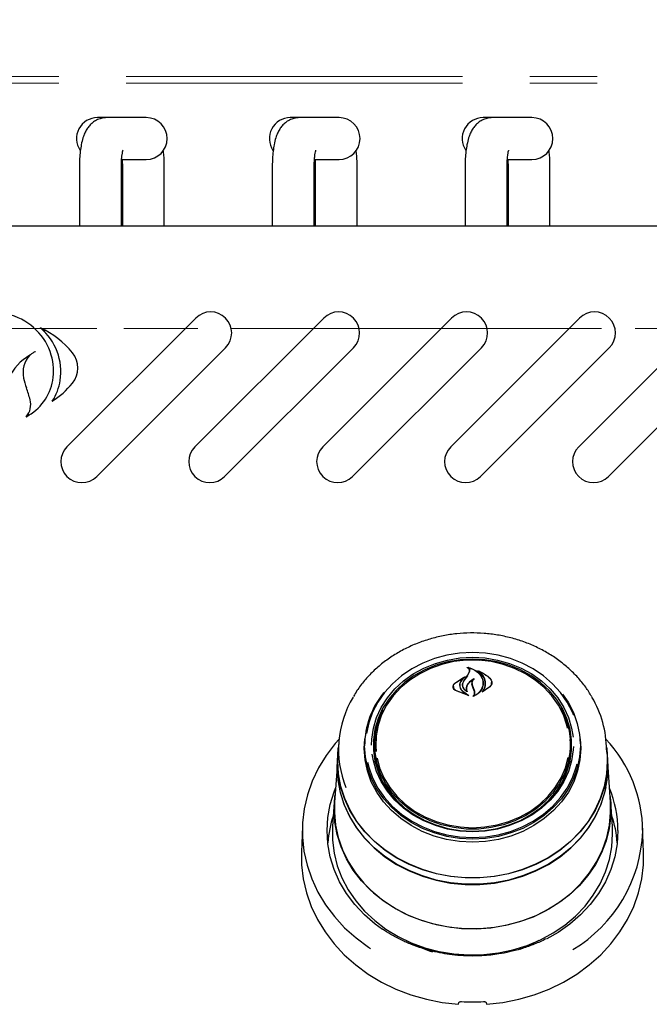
# Model space of a CAD drawing. Header units: inches. Extents: x 35 to 165, y 14 to 115.
# Tile 6 of 39: x 67 to 73, y 36 to 45. Entities that reach past the tile are written whole.
import ezdxf

# ---------------------------------------------------------------- set-up
doc = ezdxf.new("R2010")
doc.units = ezdxf.units.IN
doc.header["$LTSCALE"] = 12
doc.header["$MEASUREMENT"] = 0
doc.linetypes.add('HIDDEN', pattern=[0.075, 0.05, -0.025])
doc.linetypes.add('PHANTOM', pattern=[0.5, 0.25, -0.05, 0.05, -0.05, 0.05, -0.05])
doc.layers.add('FORMAT', color=7, linetype='Continuous')
doc.styles.add('SLDTEXTSTYLE0', font='TXT', dxfattribs={"width": 0.75})
doc.dimstyles.new('SLDDIMSTYLE1', dxfattribs={"dimtxt": 1.17, "dimasz": 1.56, "dimexe": 0, "dimexo": 0.0625, "dimgap": 0.2925, "dimtad": 0, "dimtih": 1, "dimtoh": 1, "dimdec": 3, "dimrnd": 1e-09, "dimzin": 12, "dimdsep": 46, "dimlunit": 5, "dimtxsty": 'SLDTEXTSTYLE0', "dimsah": 1, "dimcen": 0.09, "dimadec": 0, "dimazin": 3, "dimtfac": 1, "dimtdec": 3, "dimtofl": 0, "dimtmove": 0, "dimatfit": 3, "dimfxl": 1, "dimfrac": 2, "dimtolj": 1, "dimtzin": 12, "dimarcsym": 0})

# ---------------------------------------------------------------- blocks, each defined once
blk = doc.blocks.new('_D_5')
at = {"layer": 'FORMAT'}
for p, q in [((56.1253, 44.9891), (56.1253, 50.6715)), ((78.5003, 44.9891), (78.5003, 50.6715)), ((56.1253, 49.1715), (66.0337, 49.1715)), ((78.5003, 49.1715), (68.592, 49.1715))]:
    blk.add_line(p, q, dxfattribs=at)
for points in [[(56.1253, 49.1715), (57.6853, 48.9315), (57.6853, 49.4115)], [(78.5003, 49.1715), (76.9403, 49.4115), (76.9403, 48.9315)]]:
    blk.add_solid(points, dxfattribs=at)
at = {"layer": 'FORMAT', "insert": (66.2988, 49.734), "char_height": 1.17, "attachment_point": 1, "style": 'SLDTEXTSTYLE0'}
blk.add_mtext('9A', dxfattribs=at)

msp = doc.modelspace()

# ---------------------------------------------------------------- linework, layer by layer
at = {"color": 7, "linetype": 'PHANTOM', "lineweight": 18}
for p, q in [((56.2233, 44.4471), (78.4023, 44.4471)), ((56.2233, 44.3891), (78.4023, 44.3891)), ((78.4023, 42.1971), (56.2233, 42.1971))]:
    msp.add_line(p, q, dxfattribs=at)
at = {"color": 7, "linetype": 'Continuous', "lineweight": 25}
for p, q in [((68.0511, 44.081), (67.9678, 44.081)), ((68.1853, 44.081), (68.0511, 44.081)), ((68.4029, 44.081), (68.1853, 44.081)), ((69.7711, 44.081), (69.6878, 44.081)), ((69.9053, 44.081), (69.7711, 44.081)), ((70.1229, 44.081), (69.9053, 44.081)), ((71.4911, 44.081), (71.4078, 44.081)), ((71.6253, 44.081), (71.4911, 44.081)), ((71.8429, 44.081), (71.6253, 44.081)), ((68.1853, 43.707), (68.4029, 43.707)), ((69.9053, 43.707), (70.1229, 43.707)), ((71.6253, 43.707), (71.8429, 43.707)), ((67.8068, 43.644), (67.8068, 43.1111)), ((68.1809, 43.1111), (68.1809, 43.644)), ((68.1898, 43.644), (68.1898, 43.1111)), ((68.5639, 43.1111), (68.5639, 43.644)), ((69.5268, 43.644), (69.5268, 43.1111)), ((69.9009, 43.1111), (69.9009, 43.644)), ((69.9098, 43.644), (69.9098, 43.1111)), ((70.2839, 43.1111), (70.2839, 43.644)), ((71.2468, 43.644), (71.2468, 43.1111)), ((71.6209, 43.1111), (71.6209, 43.644)), ((71.6298, 43.644), (71.6298, 43.1111)), ((72.0039, 43.1111), (72.0039, 43.644)), ((78.0628, 43.1111), (56.5628, 43.1111)), ((67.6957, 41.1424), (68.8448, 42.2914)), ((68.8367, 41.1424), (69.9858, 42.2914)), ((69.9777, 41.1424), (71.1268, 42.2914)), ((71.1187, 41.1424), (72.2678, 42.2914)), ((72.2597, 41.1424), (73.4088, 42.2914)), ((69.11, 42.0263), (67.9609, 40.8772)), ((70.251, 42.0263), (69.1019, 40.8772)), ((71.392, 42.0263), (70.2429, 40.8772)), ((72.533, 42.0263), (71.3839, 40.8772)), ((73.674, 42.0263), (72.5249, 40.8772)), ((71.2232, 39.2359), (71.3128, 39.2399)), ((71.3128, 39.2399), (71.3794, 39.2377)), ((71.267, 39.0966), (71.2845, 39.1284)), ((71.2688, 39.0992), (71.2864, 39.1322)), ((71.2743, 39.1721), (71.2743, 39.1667)), ((71.2866, 39.1335), (71.2866, 39.1394)), ((71.3702, 39.1383), (71.3702, 39.1339)), ((71.1546, 39.0316), (71.2467, 39.0897)), ((71.1561, 39.0326), (71.234, 39.0851)), ((71.2352, 39.0839), (71.2074, 39.0507)), ((71.2355, 39.0815), (71.2355, 39.0845)), ((71.2366, 39.0509), (71.2688, 39.0992)), ((71.4831, 39.0272), (71.4831, 39.0386)), ((71.142, 39.0024), (71.142, 38.9896)), ((71.2777, 38.9204), (71.1626, 38.9651)), ((71.2694, 38.9233), (71.1638, 38.9669)), ((71.1992, 39.0123), (71.1992, 39.0042)), ((71.226, 39.0168), (71.226, 39.0155)), ((71.2261, 38.958), (71.2704, 38.9247)), ((71.2275, 38.9591), (71.2787, 38.9218)), ((71.258, 38.9847), (71.258, 38.9711)), ((71.2618, 38.9606), (71.2618, 38.9607)), ((71.3096, 39.0284), (71.3096, 39.0127)), ((71.3185, 38.988), (71.3096, 39.0129)), ((71.3204, 38.9891), (71.3115, 39.0143)), ((71.3302, 38.958), (71.3185, 38.988)), ((71.3321, 38.9584), (71.3204, 38.9891)), ((71.3321, 38.9363), (71.3321, 38.946)), ((71.4676, 38.9975), (71.3994, 38.9509)), ((71.4047, 38.957), (71.4047, 38.9569)), ((71.466, 38.9998), (71.4062, 38.9563)), ((71.4065, 39.0306), (71.4065, 39.0323)), ((70.3475, 38.4482), (70.3528, 38.5355)), ((70.3519, 38.5238), (70.3502, 38.4997)), ((70.4414, 38.5296), (70.4395, 38.5017)), ((72.1862, 38.5017), (72.1843, 38.5296)), ((72.2755, 38.4997), (72.2738, 38.5238)), ((70.1197, 38.4999), (70.1126, 38.3972)), ((70.4378, 38.4559), (70.4395, 38.5017)), ((72.1959, 38.4203), (72.1968, 38.4549)), ((72.5131, 38.3972), (72.506, 38.4999)), ((70.1103, 38.3973), (70.1065, 38.3435)), ((70.1103, 38.3342), (70.1126, 38.3972)), ((72.5192, 38.3435), (72.5154, 38.3973)), ((72.5214, 38.2802), (72.5192, 38.3435)), ((70.1043, 38.2806), (70.0826, 37.9702)), ((72.5431, 37.9702), (72.5214, 38.2806)), ((72.1343, 38.203), (72.1442, 38.1925)), ((70.0804, 37.9701), (70.0651, 37.7524)), ((72.5606, 37.7524), (72.5453, 37.9701)), ((69.7955, 37.7551), (69.7874, 37.5215)), ((72.5628, 37.6869), (72.5606, 37.7524)), ((72.8383, 37.5215), (72.8302, 37.7551)), ((71.2833, 36.6047), (71.2833, 36.5968)), ((71.3424, 36.5963), (71.3424, 36.6047))]:
    msp.add_line(p, q, dxfattribs=at)
at = {"color": 7, "linetype": 'Continuous', "lineweight": 25, "flags": 128}
for points in [[(71.3128, 39.3044), (71.198, 39.2984), (71.0848, 39.2804), (70.9749, 39.2508), (70.8699, 39.2099), (70.7714, 39.1583), (70.6808, 39.0968), (70.5994, 39.0264), (70.5284, 38.9479), (70.4689, 38.8626), (70.4217, 38.7717), (70.3874, 38.6765), (70.3674, 38.5836)], [(71.2781, 39.3066), (71.3128, 39.3071), (71.3567, 39.3063)], [(72.2164, 38.7418), (72.204, 38.7717), (72.1568, 38.8626), (72.0973, 38.9479), (72.0263, 39.0264), (71.9449, 39.0968), (71.8543, 39.1583), (71.7558, 39.2099), (71.6508, 39.2508), (71.5409, 39.2804), (71.4277, 39.2984), (71.3128, 39.3044)], [(70.4133, 38.4791), (70.4151, 38.5329), (70.4292, 38.63), (70.4573, 38.7247), (70.4989, 38.8157), (70.5533, 38.9014), (70.6197, 38.9806), (70.6971, 39.0519), (70.7841, 39.1142), (70.8795, 39.1667), (70.9817, 39.2083), (71.0891, 39.2385), (71.2001, 39.2569), (71.3128, 39.263)], [(71.3128, 39.2454), (71.2018, 39.2393), (71.0926, 39.2213), (70.9868, 39.1915), (70.8862, 39.1505), (70.7923, 39.0989), (70.7066, 39.0375), (70.6305, 38.9673), (70.5651, 38.8894), (70.5115, 38.805), (70.4706, 38.7154), (70.4429, 38.6221), (70.429, 38.5265), (70.429, 38.4302), (70.4429, 38.3347), (70.4706, 38.2414), (70.5115, 38.1518), (70.5651, 38.0674), (70.6305, 37.9895), (70.7066, 37.9193), (70.7923, 37.8579), (70.8862, 37.8063), (70.9868, 37.7653), (71.0926, 37.7355), (71.2018, 37.7174), (71.3128, 37.7114), (71.4238, 37.7174), (71.5331, 37.7355), (71.6389, 37.7653), (71.7395, 37.8063), (71.8334, 37.8579), (71.9191, 37.9193), (71.9952, 37.9895), (72.0606, 38.0674), (72.1142, 38.1518), (72.1551, 38.2414), (72.1828, 38.3347), (72.1967, 38.4302), (72.1967, 38.5265), (72.1828, 38.6221), (72.1551, 38.7154), (72.1142, 38.805), (72.0606, 38.8894), (71.9952, 38.9673), (71.9191, 39.0375), (71.8334, 39.0989), (71.7395, 39.1505), (71.6389, 39.1915), (71.5331, 39.2213), (71.4238, 39.2393), (71.3128, 39.2454)], [(72.1612, 38.6305), (72.155, 38.6559), (72.1235, 38.7478), (72.0787, 38.8355), (72.0213, 38.9174), (71.9523, 38.9924), (71.8728, 39.0591), (71.7841, 39.1164), (71.6877, 39.1635), (71.585, 39.1994), (71.478, 39.2237), (71.3682, 39.236), (71.2575, 39.236), (71.1477, 39.2237), (71.0406, 39.1994), (70.938, 39.1635), (70.8416, 39.1164), (70.7529, 39.0591), (70.6734, 38.9924), (70.6044, 38.9174), (70.547, 38.8355), (70.5022, 38.7478), (70.4707, 38.6559), (70.453, 38.5613), (70.4495, 38.4655), (70.4525, 38.4221)], [(71.3128, 39.263), (71.4256, 39.2569), (71.5366, 39.2385), (71.644, 39.2083), (71.7462, 39.1667), (71.8416, 39.1142), (71.9286, 39.0519), (72.006, 38.9806), (72.0724, 38.9014), (72.1268, 38.8157), (72.1684, 38.7247), (72.1965, 38.63), (72.2092, 38.5498)], [(72.1146, 38.9349), (72.1653, 38.8608), (72.213, 38.769), (72.2476, 38.6729), (72.2685, 38.5739), (72.2755, 38.4734), (72.2685, 38.3729), (72.2476, 38.2739), (72.213, 38.1778), (72.1653, 38.0859), (72.1051, 37.9998), (72.0334, 37.9205), (71.9512, 37.8493), (71.8597, 37.7873), (71.7602, 37.7352), (71.6542, 37.6939), (71.5432, 37.6639), (71.4289, 37.6458), (71.3128, 37.6397), (71.1968, 37.6458), (71.0825, 37.6639), (70.9715, 37.6939), (70.8655, 37.7352), (70.766, 37.7873), (70.6745, 37.8493), (70.5923, 37.9205), (70.5206, 37.9998), (70.4604, 38.0859), (70.4127, 38.1778), (70.3781, 38.2739), (70.3572, 38.3729), (70.3501, 38.4734), (70.3501, 38.4734)], [(72.0973, 38.8157), (72.1112, 38.7899), (72.1498, 38.699), (72.1747, 38.6045), (72.1854, 38.5081), (72.1819, 38.4113), (72.164, 38.3156), (72.1322, 38.2227), (72.0869, 38.1341), (72.0289, 38.0513), (71.9591, 37.9755), (71.8788, 37.9081), (71.7891, 37.8502), (71.6917, 37.8026), (71.588, 37.7663), (71.4797, 37.7417), (71.3688, 37.7293), (71.2569, 37.7293), (71.146, 37.7417), (71.0377, 37.7663), (70.934, 37.8026), (70.8366, 37.8502), (70.7469, 37.9081), (70.6665, 37.9755), (70.5968, 38.0513), (70.5388, 38.1341), (70.4935, 38.2227), (70.4617, 38.3156), (70.4438, 38.4113), (70.4402, 38.5081), (70.451, 38.6045), (70.4759, 38.699), (70.5145, 38.7899), (70.5161, 38.7931)], [(70.1225, 38.5312), (70.0887, 38.4927), (70.0077, 38.3868), (69.939, 38.2746), (69.8831, 38.1571), (69.8405, 38.0356), (69.8117, 37.911), (69.7969, 37.7846), (69.7963, 37.6576), (69.8098, 37.5311), (69.8373, 37.4063), (69.8787, 37.2844), (69.9334, 37.1666), (70.001, 37.0538), (70.0808, 36.9473), (70.1722, 36.8479), (70.2742, 36.7566), (70.3859, 36.6743), (70.4044, 36.6621)], [(72.2729, 38.5355), (72.2781, 38.4482), (72.2711, 38.3475), (72.2501, 38.2482), (72.2154, 38.1518), (72.1676, 38.0597), (72.1073, 37.9733), (72.0354, 37.8939), (71.953, 37.8225), (71.8612, 37.7602), (71.7614, 37.708), (71.6551, 37.6666), (71.5439, 37.6366), (71.4292, 37.6184), (71.3128, 37.6123), (71.1965, 37.6184), (71.0818, 37.6366), (70.9705, 37.6666), (70.8643, 37.708), (70.7645, 37.7602), (70.6727, 37.8225), (70.5903, 37.8939), (70.5184, 37.9733), (70.4581, 38.0597), (70.4103, 38.1518), (70.3756, 38.2482), (70.3546, 38.3475), (70.3475, 38.4482)], [(70.1081, 38.3342), (70.1151, 38.447), (70.117, 38.4614)], [(72.5087, 38.4614), (72.5106, 38.447), (72.5176, 38.3342), (72.5106, 38.2214), (72.4895, 38.1099), (72.4546, 38.001), (72.4063, 37.8961), (72.3452, 37.7963), (72.272, 37.7028), (72.1875, 37.6166), (72.0928, 37.539), (71.989, 37.4706), (71.8772, 37.4123), (71.7588, 37.3649), (71.6352, 37.3288), (71.5078, 37.3045), (71.3781, 37.2923), (71.2476, 37.2923), (71.1179, 37.3045), (70.9905, 37.3288), (70.8669, 37.3649), (70.7485, 37.4123), (70.6367, 37.4706), (70.5329, 37.539), (70.4382, 37.6166), (70.3537, 37.7028), (70.2805, 37.7963), (70.2194, 37.8961), (70.1711, 38.001), (70.1362, 38.1099), (70.1151, 38.2214), (70.1081, 38.3342)], [(72.2122, 38.467), (72.2106, 38.4351), (72.1965, 38.338), (72.1684, 38.2433), (72.1268, 38.1523), (72.0724, 38.0666), (72.006, 37.9874), (71.9286, 37.9161), (71.8416, 37.8537), (71.7462, 37.8013), (71.644, 37.7597), (71.5366, 37.7294), (71.4256, 37.7111), (71.3128, 37.705), (71.2001, 37.7111), (71.0891, 37.7294), (70.9817, 37.7597), (70.8795, 37.8013), (70.7841, 37.8537), (70.6971, 37.9161), (70.6197, 37.9874), (70.5533, 38.0666), (70.4989, 38.1523), (70.4573, 38.2433), (70.4292, 38.338), (70.4189, 38.397)], [(70.1065, 38.3435), (70.1043, 38.2802), (70.1114, 38.167), (70.1325, 38.0552), (70.1675, 37.946), (70.216, 37.8407), (70.2773, 37.7406), (70.3507, 37.6468), (70.4354, 37.5604), (70.5304, 37.4825), (70.6346, 37.4139), (70.7467, 37.3555), (70.8655, 37.3079), (70.9895, 37.2717), (71.1173, 37.2473), (71.2474, 37.2351), (71.3783, 37.2351), (71.5084, 37.2473), (71.6362, 37.2717), (71.7602, 37.3079), (71.879, 37.3555), (71.9911, 37.4139), (72.0953, 37.4825), (72.1903, 37.5604), (72.275, 37.6468), (72.3484, 37.7406), (72.4097, 37.8407), (72.4581, 37.946), (72.4932, 38.0552), (72.5143, 38.167), (72.5214, 38.2802)], [(72.5131, 38.3972), (72.5153, 38.3342), (72.5083, 38.2216), (72.4872, 38.1103), (72.4524, 38.0017), (72.4042, 37.8969), (72.3432, 37.7973), (72.2702, 37.704), (72.1859, 37.618), (72.0913, 37.5405), (71.9877, 37.4722), (71.8761, 37.4141), (71.7579, 37.3667), (71.6346, 37.3307), (71.5074, 37.3065), (71.378, 37.2943), (71.2477, 37.2943), (71.1183, 37.3065), (70.9911, 37.3307), (70.8678, 37.3667), (70.7496, 37.4141), (70.638, 37.4722), (70.5344, 37.5405), (70.4398, 37.618), (70.3555, 37.704), (70.2825, 37.7973), (70.2215, 37.8969), (70.1733, 38.0017), (70.1385, 38.1103), (70.1174, 38.2216), (70.1103, 38.3342)], [(70.4614, 38.3634), (70.4847, 38.2766), (70.5229, 38.1866), (70.5741, 38.1016), (70.6375, 38.023), (70.7119, 37.952), (70.7962, 37.8899), (70.889, 37.8376), (70.9887, 37.796), (71.0937, 37.7658), (71.2024, 37.7475), (71.3128, 37.7413)], [(71.3128, 37.7413), (71.4233, 37.7475), (71.532, 37.7658), (71.637, 37.796), (71.7367, 37.8376), (71.8295, 37.8899), (71.9138, 37.952), (71.9882, 38.023), (72.0515, 38.1016), (72.1027, 38.1866), (72.141, 38.2766), (72.1655, 38.3693)], [(72.5013, 38.1013), (72.491, 38.0561), (72.456, 37.9471), (72.4077, 37.842), (72.3465, 37.742), (72.2732, 37.6484), (72.1887, 37.5622), (72.0938, 37.4844), (71.9898, 37.4159), (71.8779, 37.3576), (71.7594, 37.3101), (71.6356, 37.274), (71.508, 37.2497), (71.3782, 37.2375), (71.2475, 37.2375), (71.1177, 37.2497), (70.9901, 37.274), (70.8663, 37.3101), (70.7478, 37.3576), (70.6359, 37.4159), (70.5319, 37.4844), (70.437, 37.5622), (70.3525, 37.6484), (70.2792, 37.742), (70.218, 37.842), (70.1696, 37.9471), (70.1347, 38.0561), (70.1136, 38.1677), (70.1065, 38.2807), (70.1068, 38.3046)], [(70.3762, 38.3261), (70.3874, 38.2814), (70.4217, 38.1863), (70.4689, 38.0954), (70.5284, 38.0101), (70.5994, 37.9316), (70.6808, 37.8611), (70.7714, 37.7997), (70.8699, 37.7481), (70.9749, 37.7072), (71.0848, 37.6775), (71.198, 37.6596), (71.3128, 37.6536), (71.4277, 37.6596), (71.5409, 37.6775), (71.6508, 37.7072), (71.7558, 37.7481), (71.8543, 37.7997), (71.9449, 37.8611), (72.0263, 37.9316), (72.0973, 38.0101), (72.1568, 38.0954), (72.204, 38.1863), (72.2383, 38.2814), (72.2462, 38.3117)], [(70.511, 36.8317), (70.4446, 36.8801), (70.3486, 36.9633), (70.2631, 37.0547), (70.1891, 37.1533), (70.1275, 37.2581), (70.0788, 37.3679), (70.0436, 37.4816), (70.0224, 37.5977), (70.0153, 37.7152), (70.0224, 37.8327), (70.0436, 37.9488), (70.0788, 38.0625), (70.0912, 38.094)], [(70.0781, 37.9054), (70.0851, 38.0191), (70.087, 38.0334)], [(72.5387, 38.0334), (72.5458, 37.9623), (72.5458, 37.8485), (72.5319, 37.7353), (72.5041, 37.6241), (72.4628, 37.516), (72.4085, 37.4124), (72.3418, 37.3143), (72.2634, 37.2229), (72.1742, 37.1393), (72.0753, 37.0643), (71.9678, 36.9989), (71.8528, 36.9438), (71.7317, 36.8995), (71.6059, 36.8666), (71.4767, 36.8456), (71.3457, 36.8365), (71.2143, 36.8395), (71.0841, 36.8546), (70.9564, 36.8816), (70.8328, 36.9202), (70.7146, 36.97), (70.6031, 37.0304), (70.4998, 37.1007), (70.4056, 37.1801), (70.3217, 37.2677), (70.2491, 37.3626), (70.1885, 37.4636), (70.1406, 37.5696), (70.106, 37.6794), (70.0851, 37.7917), (70.0781, 37.9054), (70.0781, 37.9054)], [(70.0826, 37.9702), (70.0807, 37.8772), (70.0912, 37.764), (70.1155, 37.6523), (70.1534, 37.5436), (70.2044, 37.4389), (70.268, 37.3395), (70.3434, 37.2465), (70.4298, 37.161), (70.5262, 37.0839), (70.6315, 37.0162), (70.7445, 36.9585), (70.864, 36.9115), (70.9886, 36.8759), (71.1168, 36.8518), (71.2473, 36.8398), (71.3784, 36.8398), (71.5089, 36.8518), (71.6371, 36.8759), (71.7617, 36.9115), (71.8812, 36.9585), (71.9942, 37.0162), (72.0995, 37.0839), (72.1959, 37.161), (72.2823, 37.2465), (72.3577, 37.3395), (72.4213, 37.4389), (72.4723, 37.5436), (72.5102, 37.6523), (72.5345, 37.764), (72.545, 37.8772), (72.5431, 37.9702)], [(70.0651, 37.7524), (70.0646, 37.7445), (70.0646, 37.6293), (70.0788, 37.5147), (70.1069, 37.4021), (70.1487, 37.2927), (70.2037, 37.1878), (70.2712, 37.0885), (70.3506, 36.996), (70.4408, 36.9113), (70.5409, 36.8354), (70.6498, 36.7692), (70.7662, 36.7134), (70.8888, 36.6686), (71.0162, 36.6353), (71.1469, 36.614), (71.2796, 36.6048), (71.4126, 36.6078), (71.5445, 36.6231), (71.6737, 36.6505), (71.7989, 36.6896), (71.9185, 36.74), (72.0313, 36.8011), (72.136, 36.8722), (72.2313, 36.9526), (72.3162, 37.0413), (72.3898, 37.1373), (72.4511, 37.2396), (72.4996, 37.3469), (72.5346, 37.4581), (72.5558, 37.5718), (72.5628, 37.6869), (72.5628, 37.6869)], [(72.6104, 37.7152), (72.6033, 37.5977), (72.5821, 37.4816), (72.5469, 37.3679), (72.4982, 37.2581), (72.4366, 37.1533), (72.3626, 37.0547), (72.2771, 36.9633), (72.1811, 36.8801), (72.0755, 36.8061), (71.976, 36.7493)], [(69.7874, 37.5215), (69.7889, 37.4094), (69.8038, 37.2838), (69.8325, 37.1599), (69.8748, 37.039), (69.9301, 36.9221), (69.9981, 36.8103), (70.0781, 36.7047), (70.1694, 36.6062), (70.2711, 36.5156), (70.3823, 36.4339), (70.5021, 36.3618), (70.6292, 36.2999), (70.7626, 36.2487), (70.901, 36.2089), (71.0432, 36.1806), (71.1878, 36.1643)], [(71.4378, 36.1643), (71.5825, 36.1806), (71.7247, 36.2089), (71.8631, 36.2487), (71.9965, 36.2999), (72.1236, 36.3618), (72.2434, 36.4339), (72.3546, 36.5156), (72.4563, 36.6062), (72.5476, 36.7047), (72.6276, 36.8103), (72.6956, 36.9221), (72.7509, 37.039), (72.7932, 37.1599), (72.8219, 37.2838), (72.8368, 37.4094), (72.8383, 37.5215)], [(71.9041, 36.7331), (71.8122, 36.6865), (71.7338, 36.6546)]]:
    msp.add_lwpolyline(points, dxfattribs=at)
at = {"color": 7, "linetype": 'Continuous', "lineweight": 25}
for centre, radius, start, end in [((67.9678, 43.894), 0.187, 90, 214.22189), ((68.4029, 43.894), 0.187, 270, 90), ((69.6878, 43.894), 0.187, 90, 214.22189), ((70.1229, 43.894), 0.187, 270, 90), ((71.4078, 43.894), 0.187, 90, 214.22189), ((71.8429, 43.894), 0.187, 270, 90), ((67.0484, 41.8098), 0.5294, 16.45064, 73.69936), ((68.9774, 42.1588), 0.1875, 315, 135), ((70.1184, 42.1588), 0.1875, 315, 135), ((71.2594, 42.1588), 0.1875, 315, 135), ((72.4004, 42.1588), 0.1875, 315, 135), ((67.1258, 41.8112), 0.5153, 351.51096, 49.53234), ((67.1278, 41.4859), 0.7907, 38.83288, 65.13555), ((67.6106, 41.5443), 0.4834, 120.75154, 153.99705), ((67.5339, 41.8053), 0.23, 137.81813, 192.31472), ((67.0838, 41.8203), 0.4925, 350.04548, 16.45064), ((67.5747, 41.8457), 0.2169, 321.16712, 38.83288), ((68.0121, 41.9097), 0.7195, 192.31472, 199.56923), ((67.1188, 41.8141), 0.4569, 297.93785, 350.04548), ((67.1787, 41.8033), 0.4618, 326.69231, 351.51096), ((67.1707, 42.1709), 0.7355, 302.38256, 321.16712), ((66.0565, 41.2145), 1.356, 14.86908, 19.56923), ((67.2042, 41.5192), 0.1685, 319.80715, 14.86908), ((67.8283, 41.0098), 0.1875, 135, 315), ((68.9693, 41.0098), 0.1875, 135, 315), ((70.1103, 41.0098), 0.1875, 135, 315), ((71.2513, 41.0098), 0.1875, 135, 315), ((72.3923, 41.0098), 0.1875, 135, 315), ((78.9223, 33.8234), 9.2957, 145.43944, 145.79114), ((71.1147, 38.4658), 0.7646, 140.92109, 179.42851), ((71.0318, 38.4378), 0.9137, 149.02786, 201.5954), ((71.5813, 38.4334), 0.9268, 0.2413, 30.67793), ((71.1014, 38.4544), 0.6725, 156.86189, 182.91004), ((71.5214, 38.4537), 0.6754, 0.09851, 23.09492), ((71.6159, 37.7012), 1.215, 0.39531, 43.08763), ((71.1123, 38.4581), 0.6745, 180.18731, 206.74265), ((71.5163, 38.4572), 0.6715, 333.2195, 3.80778), ((71.6181, 37.7133), 0.9923, 0.1118, 22.56361), ((71.0057, 37.53), 0.9873, 161.02044, 175.54932), ((71.6204, 37.5301), 0.987, 4.44786, 18.98225), ((71.5577, 37.7488), 1.2738, 300.62075, 358.23555), ((71.2916, 37.7445), 1.1609, 240.59738, 253.26456), ((71.3128, 37.9462), 1.7606, 266.81827, 273.18173)]:
    msp.add_arc(centre, radius, start, end, dxfattribs=at)
for centre, major_axis, start_param, end_param in [((71.0009, 36.4132), (1.5475, 9.0333), 4.689058, 4.69059), ((71.6248, 36.4132), (-1.5475, 9.0333), 1.592595, 1.594127)]:
    msp.add_ellipse(centre, major_axis=major_axis, ratio=0.024697, start_param=start_param, end_param=end_param, dxfattribs=at)
for points, knots in [([(68.0511, 44.081), (68.0344, 44.0798), (68.0025, 44.0775), (67.9593, 44.0604), (67.9235, 44.0373), (67.8945, 44.0091), (67.8714, 43.9773), (67.8525, 43.9411), (67.8361, 43.8963), (67.8233, 43.8432), (67.8139, 43.7809), (67.8084, 43.718), (67.8069, 43.6712), (67.8068, 43.6473), (67.8068, 43.644)], [0, 0, 0, 0, 0.083836, 0.160406, 0.232513, 0.302734, 0.374047, 0.451234, 0.543376, 0.665234, 0.77267, 0.884075, 0.983943, 1, 1, 1, 1]), ([(69.7711, 44.081), (69.7544, 44.0798), (69.7225, 44.0775), (69.6793, 44.0604), (69.6435, 44.0373), (69.6145, 44.0091), (69.5914, 43.9773), (69.5725, 43.9411), (69.5561, 43.8963), (69.5433, 43.8432), (69.5339, 43.7809), (69.5284, 43.718), (69.5269, 43.6712), (69.5268, 43.6473), (69.5268, 43.644)], [0, 0, 0, 0, 0.083836, 0.160406, 0.232513, 0.302734, 0.374047, 0.451234, 0.543376, 0.665234, 0.77267, 0.884075, 0.983943, 1, 1, 1, 1]), ([(71.4911, 44.081), (71.4744, 44.0798), (71.4425, 44.0775), (71.3993, 44.0604), (71.3635, 44.0373), (71.3345, 44.0091), (71.3114, 43.9773), (71.2925, 43.9411), (71.2761, 43.8963), (71.2633, 43.8432), (71.2539, 43.7809), (71.2484, 43.718), (71.2469, 43.6712), (71.2468, 43.6473), (71.2468, 43.644)], [0, 0, 0, 0, 0.083836, 0.160406, 0.232513, 0.302733, 0.374047, 0.451234, 0.543376, 0.665234, 0.77267, 0.884075, 0.983943, 1, 1, 1, 1]), ([(68.1809, 43.644), (68.1809, 43.652), (68.1811, 43.6754), (68.1832, 43.7128), (68.1873, 43.7498), (68.1918, 43.7755), (68.1957, 43.7898), (68.196, 43.7906), (68.1961, 43.7909)], [0, 0, 0, 0, 0.116146, 0.337748, 0.554245, 0.73319, 0.890366, 1, 1, 1, 1]), ([(68.5639, 43.644), (68.5638, 43.6554), (68.5635, 43.6885), (68.561, 43.7388), (68.5565, 43.7749), (68.5546, 43.791)], [0, 0, 0, 0, 0.224628, 0.653909, 1, 1, 1, 1]), ([(69.9009, 43.644), (69.9009, 43.652), (69.9011, 43.6754), (69.9032, 43.7128), (69.9073, 43.7498), (69.9118, 43.7755), (69.9157, 43.7898), (69.916, 43.7906), (69.9161, 43.7909)], [0, 0, 0, 0, 0.116146, 0.337748, 0.554245, 0.73319, 0.890366, 1, 1, 1, 1]), ([(70.2839, 43.644), (70.2838, 43.6554), (70.2835, 43.6885), (70.281, 43.7388), (70.2765, 43.7749), (70.2746, 43.791)], [0, 0, 0, 0, 0.2246282, 0.6539093, 1, 1, 1, 1]), ([(71.6209, 43.644), (71.6209, 43.652), (71.6211, 43.6754), (71.6232, 43.7128), (71.6273, 43.7498), (71.6318, 43.7755), (71.6357, 43.7898), (71.636, 43.7906), (71.6361, 43.7909)], [0, 0, 0, 0, 0.116146, 0.337748, 0.554245, 0.73319, 0.890366, 1, 1, 1, 1]), ([(72.0039, 43.644), (72.0038, 43.6554), (72.0035, 43.6885), (72.001, 43.7388), (71.9965, 43.7749), (71.9946, 43.791)], [0, 0, 0, 0, 0.2246282, 0.6539093, 1, 1, 1, 1]), ([(68.1874, 43.707), (68.1877, 43.7044), (68.1892, 43.6885), (68.1897, 43.6664), (68.1898, 43.6477), (68.1898, 43.644)], [0, 0, 0, 0, 0.135918, 0.825549, 1, 1, 1, 1]), ([(69.9074, 43.707), (69.9077, 43.7044), (69.9092, 43.6885), (69.9097, 43.6664), (69.9098, 43.6477), (69.9098, 43.644)], [0, 0, 0, 0, 0.135918, 0.825549, 1, 1, 1, 1]), ([(71.6274, 43.707), (71.6277, 43.7044), (71.6292, 43.6885), (71.6297, 43.6664), (71.6298, 43.6477), (71.6298, 43.644)], [0, 0, 0, 0, 0.135918, 0.825549, 1, 1, 1, 1]), ([(67.5002, 42.1754), (67.5001, 42.1755), (67.4918, 42.1818), (67.4795, 42.1906), (67.4662, 42.1994), (67.4615, 42.2025), (67.4605, 42.2031), (67.4603, 42.2033), (67.4602, 42.2033), (67.4602, 42.2033)], [0, 0, 0, 0, 0.003834, 0.624607, 0.907049, 0.966231, 0.983448, 0.992775, 1, 1, 1, 1]), ([(67.3634, 41.9598), (67.3634, 41.9598), (67.3634, 41.9598), (67.3637, 41.96), (67.3646, 41.9607), (67.3691, 41.9644), (67.3809, 41.9734), (67.3961, 41.9834), (67.4088, 41.9907), (67.4138, 41.9934), (67.4151, 41.9941), (67.4151, 41.9941)], [0, 0, 0, 0, 0.006137, 0.014063, 0.028509, 0.076585, 0.302445, 0.73182, 0.934256, 0.995747, 1, 1, 1, 1]), ([(67.5647, 41.5497), (67.5647, 41.5497), (67.5647, 41.5498), (67.565, 41.5501), (67.5661, 41.5512), (67.5712, 41.5562), (67.5785, 41.5637), (67.5847, 41.5704), (67.587, 41.573), (67.5871, 41.573)], [0, 0, 0, 0, 0.015778, 0.036348, 0.073246, 0.191229, 0.696496, 0.995326, 1, 1, 1, 1]), ([(67.3329, 41.4105), (67.3329, 41.4105), (67.333, 41.4105), (67.3333, 41.4108), (67.3344, 41.4117), (67.3398, 41.4162), (67.3476, 41.4231), (67.3541, 41.4297), (67.3565, 41.4321), (67.3566, 41.4322)], [0, 0, 0, 0, 0.0144553, 0.0333307, 0.0676874, 0.1815715, 0.6921434, 0.9954958, 1, 1, 1, 1]), ([(72.3761, 38.9123), (72.3587, 38.9404), (72.3221, 38.9998), (72.2531, 39.0835), (72.1729, 39.1638), (72.0835, 39.2365), (71.986, 39.3009), (71.8815, 39.3563), (71.7711, 39.4021), (71.6558, 39.4379), (71.537, 39.4632), (71.4158, 39.4778), (71.2935, 39.4815), (71.1714, 39.4743), (71.0507, 39.4563), (70.9327, 39.4276), (70.8187, 39.3886), (70.7098, 39.3395), (70.6073, 39.281), (70.5121, 39.2136), (70.4251, 39.1381), (70.348, 39.055), (70.2896, 38.98), (70.2614, 38.9309), (70.2516, 38.9137)], [0, 0, 0, 0, 0.041689, 0.088111, 0.134593, 0.181131, 0.227717, 0.274343, 0.321001, 0.367684, 0.414387, 0.461104, 0.507831, 0.554567, 0.601309, 0.648053, 0.694797, 0.741535, 0.788262, 0.834971, 0.88165, 0.928292, 0.974883, 1, 1, 1, 1]), ([(71.2667, 39.1694), (71.2666, 39.1695), (71.2664, 39.1696), (71.2663, 39.1699), (71.2663, 39.1701), (71.2663, 39.1704), (71.2665, 39.1706), (71.2668, 39.1708), (71.2671, 39.1708), (71.2674, 39.1708), (71.2675, 39.1708), (71.2675, 39.1708)], [0, 0, 0, 0, 0.122867, 0.245817, 0.370404, 0.495964, 0.620827, 0.743628, 0.863925, 0.982523, 1, 1, 1, 1]), ([(71.2845, 39.1284), (71.2856, 39.1327), (71.2878, 39.1412), (71.2837, 39.1539), (71.2761, 39.1635), (71.2692, 39.1678), (71.2667, 39.1694)], [0, 0, 0, 0, 0.27831, 0.556606, 0.835277, 1, 1, 1, 1]), ([(71.2675, 39.1708), (71.2858, 39.1658), (71.3242, 39.1553), (71.3705, 39.1219), (71.3931, 39.0904), (71.4004, 39.0723), (71.4013, 39.07)], [0, 0, 0, 0, 0.296383, 0.623258, 0.953009, 1, 1, 1, 1]), ([(71.2756, 39.1729), (71.2755, 39.1729), (71.2753, 39.1729), (71.275, 39.1729), (71.2747, 39.1727), (71.2744, 39.1725), (71.2743, 39.1723), (71.2743, 39.172), (71.2744, 39.1718), (71.2745, 39.1716), (71.2746, 39.1716)], [0, 0, 0, 0, 0.12569, 0.251381, 0.376978, 0.503518, 0.631516, 0.760762, 0.890548, 1, 1, 1, 1]), ([(71.2864, 39.1322), (71.2875, 39.1367), (71.2898, 39.1457), (71.2857, 39.1593), (71.2793, 39.1676), (71.275, 39.1712), (71.2746, 39.1716)], [0, 0, 0, 0, 0.3220367, 0.6441857, 0.9666141, 1, 1, 1, 1]), ([(71.2756, 39.1729), (71.2939, 39.1668), (71.3316, 39.1543), (71.3761, 39.1184), (71.3917, 39.0875), (71.3993, 39.0723)], [0, 0, 0, 0, 0.321884, 0.666055, 1, 1, 1, 1]), ([(71.3582, 39.1395), (71.3581, 39.1396), (71.358, 39.1397), (71.3578, 39.14), (71.3578, 39.1402), (71.3579, 39.1405), (71.3581, 39.1407), (71.3584, 39.1408), (71.3587, 39.1409), (71.359, 39.1409), (71.3592, 39.1409), (71.3592, 39.1408)], [0, 0, 0, 0, 0.1175547, 0.2349313, 0.3537048, 0.4737878, 0.5936456, 0.7119725, 0.8282173, 0.9425678, 1, 1, 1, 1]), ([(71.4256, 39.0067), (71.4266, 39.023), (71.4286, 39.0556), (71.4051, 39.1017), (71.377, 39.1278), (71.3596, 39.1387), (71.3582, 39.1395)], [0, 0, 0, 0, 0.324346, 0.648697, 0.972587, 1, 1, 1, 1]), ([(71.3592, 39.1408), (71.3853, 39.13), (71.4262, 39.113), (71.4566, 39.0855), (71.4676, 39.0756)], [0, 0, 0, 0, 0.6359924, 1, 1, 1, 1]), ([(71.3717, 39.1391), (71.3716, 39.1391), (71.3714, 39.1391), (71.371, 39.1391), (71.3707, 39.139), (71.3705, 39.1389), (71.3703, 39.1386), (71.3702, 39.1384), (71.3703, 39.1381), (71.3704, 39.1379), (71.3705, 39.1378), (71.3706, 39.1378)], [0, 0, 0, 0, 0.116401, 0.232767, 0.349078, 0.465893, 0.583978, 0.703147, 0.823128, 0.942766, 1, 1, 1, 1]), ([(71.4276, 39.0076), (71.4285, 39.0244), (71.4305, 39.0579), (71.4087, 39.1041), (71.3827, 39.1271), (71.3706, 39.1378)], [0, 0, 0, 0, 0.348805, 0.697656, 1, 1, 1, 1]), ([(71.3717, 39.1391), (71.397, 39.1268), (71.4322, 39.1098), (71.4586, 39.0848), (71.466, 39.0777)], [0, 0, 0, 0, 0.718759, 1, 1, 1, 1]), ([(71.2074, 39.0507), (71.2031, 39.0413), (71.1977, 39.0292), (71.1973, 39.0165), (71.1972, 39.0137)], [0, 0, 0, 0, 0.775743, 1, 1, 1, 1]), ([(71.2092, 39.0478), (71.205, 39.0388), (71.1997, 39.0272), (71.1993, 39.015), (71.1992, 39.0123)], [0, 0, 0, 0, 0.779125, 1, 1, 1, 1]), ([(71.2478, 39.0884), (71.2376, 39.0803), (71.2223, 39.0681), (71.2125, 39.0529), (71.2092, 39.0478)], [0, 0, 0, 0, 0.666175, 1, 1, 1, 1]), ([(71.2651, 38.9552), (71.258, 38.9596), (71.2428, 38.9691), (71.2281, 38.9899), (71.2223, 39.0141), (71.226, 39.0347), (71.2326, 39.0458), (71.2348, 39.0496)], [0, 0, 0, 0, 0.199032, 0.425618, 0.654005, 0.884103, 1, 1, 1, 1]), ([(71.2602, 38.9601), (71.2537, 38.9649), (71.2399, 38.9754), (71.2277, 38.9971), (71.2245, 39.0216), (71.2297, 39.0399), (71.2354, 39.049), (71.2366, 39.0509)], [0, 0, 0, 0, 0.2112733, 0.4520564, 0.6939009, 0.9365867, 1, 1, 1, 1]), ([(71.2352, 39.0839), (71.2353, 39.084), (71.2354, 39.0841), (71.2355, 39.0844), (71.2355, 39.0847), (71.2353, 39.0849), (71.2351, 39.0851), (71.2348, 39.0852), (71.2344, 39.0853), (71.2342, 39.0852), (71.234, 39.0852), (71.234, 39.0851)], [0, 0, 0, 0, 0.118136, 0.236537, 0.35545, 0.474916, 0.594036, 0.712253, 0.829508, 0.946067, 1, 1, 1, 1]), ([(71.2467, 39.0897), (71.2468, 39.0897), (71.247, 39.0898), (71.2474, 39.0898), (71.2477, 39.0897), (71.2479, 39.0895), (71.2481, 39.0893), (71.2482, 39.089), (71.2482, 39.0888), (71.248, 39.0885), (71.2479, 39.0884), (71.2478, 39.0884)], [0, 0, 0, 0, 0.113229, 0.226464, 0.339525, 0.453547, 0.569024, 0.686281, 0.804551, 0.922716, 1, 1, 1, 1]), ([(71.3255, 39.07), (71.3116, 39.0615), (71.2866, 39.0462), (71.2711, 39.0241), (71.2642, 39.0142)], [0, 0, 0, 0, 0.554431, 1, 1, 1, 1]), ([(71.3178, 39.0614), (71.3045, 39.0524), (71.2837, 39.0382), (71.2707, 39.0192), (71.266, 39.0124)], [0, 0, 0, 0, 0.641488, 1, 1, 1, 1]), ([(71.3096, 39.0129), (71.3085, 39.0204), (71.3063, 39.0354), (71.3128, 39.0514), (71.3184, 39.0592), (71.3193, 39.0604)], [0, 0, 0, 0, 0.456278, 0.91254, 1, 1, 1, 1]), ([(71.3115, 39.0143), (71.3105, 39.0218), (71.3083, 39.0367), (71.3156, 39.0556), (71.3238, 39.0653), (71.3268, 39.0688)], [0, 0, 0, 0, 0.387703, 0.775508, 1, 1, 1, 1]), ([(71.3255, 39.07), (71.3256, 39.07), (71.3258, 39.0701), (71.3261, 39.0701), (71.3265, 39.07), (71.3268, 39.0699), (71.327, 39.0697), (71.3271, 39.0694), (71.327, 39.0691), (71.3269, 39.0689), (71.3269, 39.0688), (71.3268, 39.0688)], [0, 0, 0, 0, 0.1192998, 0.2384772, 0.3573394, 0.4764406, 0.5960574, 0.7168194, 0.8380643, 0.9598101, 1, 1, 1, 1]), ([(71.3993, 39.0723), (71.4033, 39.0565), (71.4087, 39.0351), (71.4049, 39.0135), (71.4039, 39.0079)], [0, 0, 0, 0, 0.736129, 1, 1, 1, 1]), ([(71.4013, 39.07), (71.4053, 39.0544), (71.4108, 39.0332), (71.4069, 39.012), (71.4058, 39.0064)], [0, 0, 0, 0, 0.739883, 1, 1, 1, 1]), ([(71.466, 39.0777), (71.4708, 39.0718), (71.4804, 39.0599), (71.4844, 39.0386), (71.4805, 39.0174), (71.4709, 39.0057), (71.466, 38.9998)], [0, 0, 0, 0, 0.249254, 0.498559, 0.748955, 1, 1, 1, 1]), ([(71.4676, 39.0756), (71.4725, 39.0696), (71.4824, 39.0576), (71.4864, 39.0363), (71.4824, 39.0151), (71.4725, 39.0034), (71.4676, 38.9975)], [0, 0, 0, 0, 0.249695, 0.499307, 0.750825, 1, 1, 1, 1]), ([(71.1626, 38.9651), (71.1578, 38.9686), (71.1482, 38.9755), (71.1406, 38.9901), (71.1392, 39.0057), (71.1441, 39.0203), (71.1513, 39.0281), (71.1546, 39.0316)], [0, 0, 0, 0, 0.206314, 0.412584, 0.619973, 0.827566, 1, 1, 1, 1]), ([(71.1638, 38.9669), (71.1592, 38.9703), (71.15, 38.9772), (71.1426, 38.9916), (71.1413, 39.0069), (71.1459, 39.0214), (71.1529, 39.029), (71.1561, 39.0326)], [0, 0, 0, 0, 0.205659, 0.411395, 0.617777, 0.82428, 1, 1, 1, 1]), ([(71.1972, 39.0137), (71.1983, 39.0049), (71.2005, 38.9872), (71.2135, 38.9687), (71.2236, 38.9602), (71.2261, 38.958)], [0, 0, 0, 0, 0.427056, 0.85425, 1, 1, 1, 1]), ([(71.1992, 39.0123), (71.2003, 39.0039), (71.2024, 38.9869), (71.2153, 38.9693), (71.2251, 38.9611), (71.2275, 38.9591)], [0, 0, 0, 0, 0.42909, 0.858256, 1, 1, 1, 1]), ([(71.2642, 39.0142), (71.261, 39.0072), (71.2546, 38.9932), (71.2561, 38.9744), (71.2604, 38.9642), (71.2617, 38.961)], [0, 0, 0, 0, 0.407833, 0.815772, 1, 1, 1, 1]), ([(71.266, 39.0124), (71.2629, 39.0056), (71.2567, 38.9922), (71.2582, 38.9722), (71.2641, 38.961), (71.2665, 38.9563)], [0, 0, 0, 0, 0.3689899, 0.7379537, 1, 1, 1, 1]), ([(71.2602, 38.9601), (71.2603, 38.96), (71.2604, 38.9599), (71.2608, 38.9599), (71.2611, 38.9599), (71.2614, 38.9601), (71.2616, 38.9603), (71.2618, 38.9605), (71.2618, 38.9608), (71.2617, 38.9609), (71.2617, 38.961)], [0, 0, 0, 0, 0.128699, 0.257326, 0.385742, 0.51388, 0.64243, 0.771424, 0.901085, 1, 1, 1, 1]), ([(71.2665, 38.9563), (71.2666, 38.9562), (71.2667, 38.956), (71.2666, 38.9557), (71.2665, 38.9555), (71.2663, 38.9553), (71.266, 38.9551), (71.2656, 38.9551), (71.2653, 38.9551), (71.2652, 38.9552), (71.2651, 38.9552)], [0, 0, 0, 0, 0.130353, 0.260531, 0.391156, 0.520779, 0.649526, 0.777246, 0.904364, 1, 1, 1, 1]), ([(71.3147, 38.9128), (71.3175, 38.9153), (71.3247, 38.9217), (71.3314, 38.9348), (71.3329, 38.9479), (71.3308, 38.9555), (71.3302, 38.958)], [0, 0, 0, 0, 0.206002, 0.524657, 0.845105, 1, 1, 1, 1]), ([(71.4058, 39.0064), (71.4008, 38.9923), (71.3907, 38.9639), (71.357, 38.931), (71.3284, 38.9174), (71.3159, 38.9114)], [0, 0, 0, 0, 0.359987, 0.720087, 1, 1, 1, 1]), ([(71.3229, 38.9172), (71.3256, 38.9209), (71.3317, 38.9292), (71.3353, 38.9438), (71.3331, 38.9538), (71.3321, 38.9584)], [0, 0, 0, 0, 0.292796, 0.676015, 1, 1, 1, 1]), ([(71.4039, 39.0079), (71.3989, 38.9936), (71.389, 38.965), (71.3579, 38.9341), (71.3334, 38.921), (71.3242, 38.9161)], [0, 0, 0, 0, 0.3849, 0.769929, 1, 1, 1, 1]), ([(71.3994, 38.9509), (71.3993, 38.9509), (71.3991, 38.9508), (71.3988, 38.9508), (71.3985, 38.9509), (71.3982, 38.951), (71.398, 38.9513), (71.3979, 38.9515), (71.3979, 38.9518), (71.398, 38.952), (71.3981, 38.9521)], [0, 0, 0, 0, 0.122794, 0.24564, 0.367954, 0.490043, 0.612954, 0.736496, 0.861236, 1, 1, 1, 1]), ([(71.3981, 38.9521), (71.4067, 38.9636), (71.4194, 38.9809), (71.4241, 39.0003), (71.4256, 39.0067)], [0, 0, 0, 0, 0.670265, 1, 1, 1, 1]), ([(71.4048, 38.9574), (71.4048, 38.9573), (71.4047, 38.9572), (71.4047, 38.9569), (71.4048, 38.9566), (71.405, 38.9564), (71.4053, 38.9562), (71.4056, 38.9561), (71.4059, 38.9561), (71.4061, 38.9562), (71.4062, 38.9563)], [0, 0, 0, 0, 0.125596, 0.251224, 0.376689, 0.501913, 0.626553, 0.750593, 0.874264, 1, 1, 1, 1]), ([(71.4048, 38.9574), (71.4127, 38.9697), (71.4229, 38.9859), (71.4267, 39.0035), (71.4276, 39.0076)], [0, 0, 0, 0, 0.766379, 1, 1, 1, 1]), ([(71.2787, 38.9218), (71.2787, 38.9217), (71.2789, 38.9216), (71.279, 38.9213), (71.279, 38.921), (71.2789, 38.9208), (71.2787, 38.9205), (71.2784, 38.9204), (71.2781, 38.9203), (71.2779, 38.9203), (71.2777, 38.9204)], [0, 0, 0, 0, 0.125361, 0.250594, 0.376493, 0.502417, 0.62805, 0.752803, 0.876777, 1, 1, 1, 1]), ([(71.3159, 38.9114), (71.3157, 38.9114), (71.3155, 38.9114), (71.3152, 38.9114), (71.3149, 38.9115), (71.3146, 38.9117), (71.3145, 38.9119), (71.3144, 38.9122), (71.3145, 38.9124), (71.3146, 38.9126), (71.3147, 38.9127), (71.3147, 38.9128)], [0, 0, 0, 0, 0.118532, 0.237065, 0.355482, 0.474319, 0.593688, 0.714012, 0.834515, 0.95518, 1, 1, 1, 1]), ([(71.3128, 36.5955), (71.2694, 36.5965), (71.2084, 36.598), (71.1189, 36.6076), (71.0429, 36.6191), (70.9536, 36.6382), (70.8617, 36.6642), (70.7679, 36.6977), (70.6746, 36.7391), (70.5875, 36.7849), (70.5344, 36.8201), (70.5098, 36.8364)], [0, 0, 0, 0, 0.150331, 0.211212, 0.31224, 0.417127, 0.529626, 0.647041, 0.768305, 0.892592, 1, 1, 1, 1]), ([(71.9694, 36.7501), (71.9643, 36.7474), (71.9266, 36.7266), (71.8518, 36.6956), (71.7473, 36.6585), (71.6452, 36.6317), (71.5551, 36.6144), (71.4737, 36.6035), (71.3957, 36.5968), (71.3411, 36.5959), (71.3128, 36.5955)], [0, 0, 0, 0, 0.026221, 0.19485, 0.360216, 0.518303, 0.659152, 0.761987, 0.877149, 1, 1, 1, 1]), ([(71.1902, 36.1781), (71.1907, 36.1795), (71.1918, 36.1823), (71.1967, 36.1856), (71.2035, 36.1878), (71.21, 36.1885), (71.214, 36.1884), (71.2151, 36.1883)], [0, 0, 0, 0, 0.226482, 0.452937, 0.679681, 0.907038, 1, 1, 1, 1]), ([(71.4106, 36.1883), (71.4134, 36.1883), (71.419, 36.1884), (71.4265, 36.1866), (71.4322, 36.1837), (71.4348, 36.1806), (71.4353, 36.1787), (71.4355, 36.1781)], [0, 0, 0, 0, 0.227896, 0.455805, 0.683412, 0.910459, 1, 1, 1, 1])]:
    msp.add_open_spline(points, degree=3, knots=knots, dxfattribs=at)
at = {"layer": 'FORMAT', "linetype": 'HIDDEN', "lineweight": 18}
msp.add_line((38.5628, 42.1971), (94.2484, 42.1971), dxfattribs=at)

# ---------------------------------------------------------------- dimensions: what is measured, and where the dimension line sits
at = {"layer": 'FORMAT'}
dim = msp.add_linear_dim(base=(56.1253, 49.1715), p1=(78.5003, 44.3891), p2=(56.1253, 44.3891), text='9A', dimstyle='SLDDIMSTYLE1', dxfattribs=at)
dim.commit()
dim.dimension.update_dxf_attribs({"geometry": '_D_5', "text_midpoint": (67.3128, 49.1715), "dimtype": 160})

doc.saveas('drawing.dxf')
